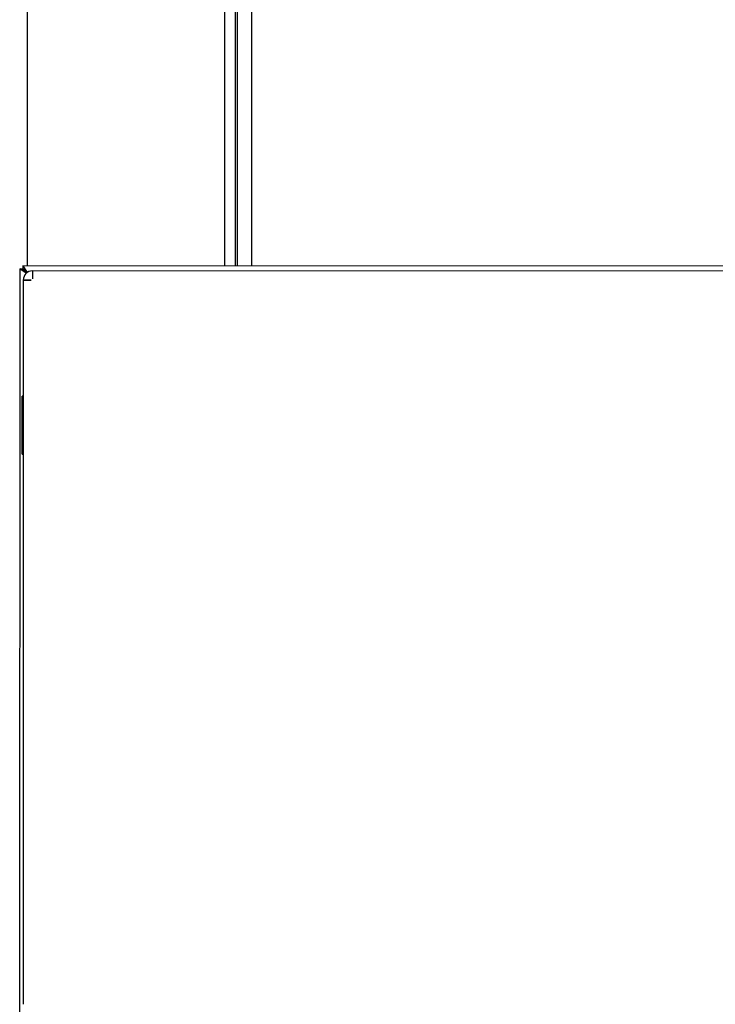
# Model space of a CAD drawing. Header units: inches. Extents: x 18 to 846, y -44 to 561.
# Tile 69 of 256: x 126 to 138, y 136 to 153. Entities that reach past the tile are written whole.
import ezdxf

# ---------------------------------------------------------------- set-up
doc = ezdxf.new("R2010")
doc.units = ezdxf.units.IN
doc.header["$LTSCALE"] = 24
doc.header["$MEASUREMENT"] = 0
doc.layers.add('Visible (ANSI)', color=7, linetype='Continuous', lineweight=30)

msp = doc.modelspace()

# ---------------------------------------------------------------- linework, layer by layer
at = {"layer": 'Visible (ANSI)'}
for p, q in [((129.94402, 165.37859), (129.94402, 148.92828)), ((130.19402, 165.37859), (130.19402, 148.92822)), ((130.19402, 165.37859), (130.19402, 148.92822)), ((129.73441, 148.92833), (129.73441, 155.51899)), ((129.73441, 148.92833), (129.73441, 155.51899)), ((129.91371, 155.51899), (129.91371, 148.92829)), ((126.32795, 148.92916), (126.32795, 153.77771)), ((126.19436, 148.87612), (126.19049, 132.98227)), ((126.19436, 148.87612), (126.24036, 148.87611)), ((126.30733, 148.79997), (126.19436, 148.87612)), ((126.3122, 148.80424), (126.24036, 148.87611)), ((126.24036, 148.87611), (126.29135, 148.83217)), ((126.24745, 148.92918), (126.24744, 148.88318)), ((126.24744, 148.88318), (126.3201, 148.81048)), ((126.29135, 148.83217), (126.24744, 148.88318)), ((126.24745, 148.92918), (126.32503, 148.81397)), ((144.91837, 148.92464), (126.24745, 148.92918)), ((126.25632, 148.68408), (126.25583, 146.68457)), ((126.25632, 148.68418), (126.39132, 148.68415)), ((126.39132, 148.68405), (126.25632, 148.68408)), ((126.39132, 148.68405), (126.39132, 148.68415)), ((126.41335, 148.84114), (126.41332, 148.70614)), ((126.41342, 148.71711), (126.41332, 148.71721)), ((126.41332, 148.70614), (126.41342, 148.70614)), ((126.41345, 148.84114), (126.41342, 148.70614)), ((145.93625, 148.83639), (126.41345, 148.84114)), ((126.23508, 145.67918), (126.23533, 146.67918)), ((126.25589, 146.67918), (126.23533, 146.67918)), ((126.25606, 146.66418), (126.25582, 145.69418)), ((126.23508, 145.67918), (126.25564, 145.67918)), ((126.25558, 145.67378), (126.25327, 136.18458))]:
    msp.add_line(p, q, dxfattribs=at)
msp.add_arc((126.41332, 148.68414), 0.157, 89.986053, 179.986053, dxfattribs=at)
for points, knots in [([(126.25583, 146.68457), (126.25583, 146.68205), (126.25589, 146.67899), (126.25601, 146.67197), (126.25606, 146.66795), (126.25606, 146.66418)], [-0.0545601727, -0.0545601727, -0.0545601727, -0.0545601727, -0.0287130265, -0.0287130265, 0, 0, 0, 0]), ([(126.25582, 145.69418), (126.25582, 145.69041), (126.25577, 145.68639), (126.25565, 145.67937), (126.25558, 145.6763), (126.25558, 145.67378)], [-0.4673049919, -0.4673049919, -0.4673049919, -0.4673049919, -0.4385919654, -0.4385919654, -0.4127448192, -0.4127448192, -0.4127448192, -0.4127448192])]:
    msp.add_open_spline(points, degree=3, knots=knots, dxfattribs=at)

doc.saveas('drawing.dxf')
